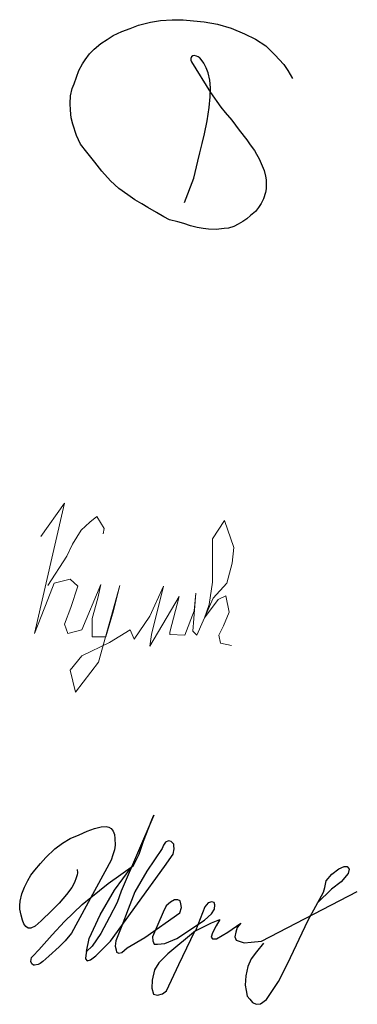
# Model space of a CAD drawing. Header units: millimetres. Extents: x -386473 to 311666, y -59266 to 291810.
# Tile 1 of 132: x -386473 to -385419, y 10004 to 13077. Entities that reach past the tile are written whole.
import ezdxf

# ---------------------------------------------------------------- set-up
doc = ezdxf.new("R2010")
doc.units = ezdxf.units.MM
doc.layers.add('Выноски', color=20, linetype='Continuous', lineweight=20)

# ---------------------------------------------------------------- blocks, each defined once
blk = doc.blocks.new('11')
at = {"layer": 'Выноски'}
for p, q in [((48016, 66805.9), (48038.2, 66823.2)), ((48038.2, 66823.2), (48060.4, 66786.2)), ((47961.6, 66736.8), (47988.8, 66781.2)), ((47988.8, 66781.2), (48016, 66805.9)), ((48060.4, 66786.2), (48058, 66768.9)), ((47944.3, 66699.8), (47961.6, 66736.8)), ((47885.1, 66608.4), (47944.3, 66699.8))]:
    blk.add_line(p, q, dxfattribs=at)
blk.add_lwpolyline([(47862.8, 66761.5), (47936.9, 66865.2), (47843.1, 66457.8), (47885.1, 66564), (47904.8, 66615.8), (47954.2, 66628.2), (47978.9, 66605.9), (47956.7, 66539.3), (47936.9, 66487.4), (47946.8, 66457.8), (47991.3, 66470.2), (48050.6, 66610.9), (48040.7, 66568.9), (48023.4, 66504.7), (48023.4, 66447.9), (48065.4, 66447.9), (48090.1, 66529.4), (48109.8, 66608.4), (48043.2, 66368.9), (47971.5, 66275.1), (47954.2, 66344.2), (47991.3, 66388.7), (48077.7, 66430.6), (48142, 66470.2), (48154.3, 66440.5), (48203.7, 66512.1), (48245.7, 66605.9), (48208.7, 66455.3), (48203.7, 66418.3), (48295.1, 66573.8), (48265.5, 66462.7), (48265.5, 66455.3), (48312.4, 66452.9), (48342.1, 66529.4), (48347, 66583.7), (48337.1, 66465.2), (48349.5, 66452.9), (48401.3, 66568.9), (48443.3, 66615.8), (48460.6, 66677.5), (48465.6, 66726.9), (48435.9, 66810.9), (48398.9, 66754.1), (48398.9, 66618.3), (48389, 66549.2), (48374.2, 66507.2), (48416.2, 66564), (48440.9, 66576.3), (48450.7, 66524.5), (48433.5, 66482.5), (48418.6, 66452.9), (48423.6, 66428.2), (48458.2, 66420.8)], dxfattribs=at)
blk = doc.blocks.new('яяя')
at = {"lineweight": 30}
for points in [[(345423.9, 110431.9), (345425.5, 110409.9), (345423.9, 110396.9), (345417.3, 110378.9), (345405.9, 110349.5), (345390.4, 110318.6), (345356.9, 110274.5), (345309.6, 110220.7), (345264.7, 110175.8), (345197.8, 110109.7), (345161.1, 110077.1), (345133.4, 110065.7), (345116.2, 110065.7), (345102.4, 110074.7), (345090.1, 110091), (345082, 110114.6), (345073.8, 110146.4), (345065.6, 110182.3), (345064.1, 110206.1), (345067, 110233.6), (345076.9, 110278.3), (345094.5, 110320.2), (345114.3, 110361.2), (345133.5, 110394.7), (345159.1, 110427.6), (345194.9, 110469.3), (345227.5, 110506), (345284.4, 110560.3), (345331.4, 110595.2), (345379.4, 110625), (345435.4, 110647.7), (345485.9, 110670.4), (345531.9, 110686), (345573.5, 110696.2), (345604.8, 110698.5), (345620.8, 110695.3), (345635.5, 110686.7), (345647.6, 110671), (345655.9, 110648.6), (345658.8, 110624.7), (345659.4, 110583.5), (345656.2, 110552.8), (345646.7, 110522.7), (345635.1, 110489.2), (345387.5, 110032.7), (345349, 109985.1), (345311.3, 109948.3), (345246.7, 109889.4), (345209, 109857.5), (345191.9, 109843.6), (345179.6, 109837.1), (345156.7, 109833), (345150.1, 109834.6), (345140.3, 109842), (345134.6, 109855.9), (345137.8, 109881.3), (345147.7, 109891.9), (345182.9, 109929.5), (345267.1, 110023.6), (345343.2, 110105.4), (345454.5, 110212.6), (345617.4, 110343.4), (345774.6, 110456.5), (345810.6, 110526), (345837.6, 110607), (345890, 110740.3), (345902.2, 110770.6), (345698.5, 110295.2), (345672.3, 110225.6), (345625.6, 110132.4), (345571.6, 110031.8), (345517.6, 109953.2), (345480.8, 109918.1), (345497.2, 110000.7), (345566.7, 110147.1), (345655.1, 110300.9), (345759.9, 110442.4)], [(345480.8, 109918.1), (345476.3, 109895.6), (345474.9, 109874.2), (345485.1, 109861.4), (345505.6, 109866), (345539.4, 109891.1), (345632.1, 109983.2), (345967.5, 110450.4), (346022.4, 110527.3), (346029.1, 110560.1), (346027.1, 110579), (346025.9, 110589.7), (346010.1, 110604.7), (345993.2, 110608.8), (345974.7, 110600.6), (345961.9, 110583.6), (345953.7, 110561.6), (345857, 110421.2), (345783.2, 110291.6), (345741.3, 110183.3), (345701.1, 110079.3), (345664.8, 109985.4), (345659.9, 109952.4), (345665.7, 109928.9), (345669.1, 109915), (345682.4, 109909.6), (345702, 109913.8), (345735.4, 109941.1), (345846, 110007.3), (346064.7, 110160), (346075.5, 110192.9), (346070.3, 110216.6), (346066.1, 110235.7), (346052.3, 110241.3), (346030.2, 110240.7), (346006.5, 110227.9), (345977.7, 110203.2), (345960.2, 110163.6), (345892.5, 110010.2), (345894.9, 109986.2), (345903.7, 109965.6), (345925.3, 109964), (345969.5, 109968.2), (346045.1, 109999.5), (346217.9, 110113.7), (346261.1, 110153.8), (346279.7, 110184.1), (346282.2, 110210.3), (346277.9, 110225.1), (346263.2, 110228.9), (346240.7, 110222.2), (346220.2, 110198.4), (346161.5, 110048.8), (345988.5, 109904.3), (345932.2, 109849), (345906.4, 109804.6), (345891.4, 109739.4), (345889.8, 109689.8), (345898.9, 109651.8), (345923.7, 109646.9), (345955.9, 109655.1), (345979.9, 109674.1), (346058.4, 109837.7), (346158.5, 110046.3), (346260.9, 110098), (346313.7, 110119.7), (346291.7, 110078.6), (346268.9, 110036.1), (346260.6, 110008.4), (346267.4, 109997.7), (346293, 109997.7), (346362.9, 110039.1), (346444.8, 110095.1), (346421.2, 110067.9), (346414.4, 110040.4), (346407, 110010.6), (346416.3, 109989.9), (346465.9, 109972.1), (346509.3, 109977), (346574.5, 109984.3), (347172.4, 110293)], [(346586.4, 109971.4), (346543.3, 109916.7), (346508.7, 109872.9), (346488.6, 109824.7), (346475.3, 109766.8), (346471.5, 109709.6), (346478.2, 109674.9), (346484.9, 109640.7), (346500.6, 109621.5), (346516.8, 109601.5), (346541.5, 109589.3), (346568, 109591.9), (346605.3, 109620.4), (346680, 109731.4), (346735.5, 109842.4), (346864.7, 110114.8), (346961.8, 110290.2), (346968.5, 110318.2), (346978.7, 110360.4), (347013.1, 110402.7), (347056.2, 110434.4), (347091, 110450.4), (347109.1, 110450.4), (347120.5, 110433.8), (347114.8, 110405.3), (347071.8, 110354.5), (347012.1, 110307.3), (346924.1, 110222.1)]]:
    blk.add_lwpolyline(points, dxfattribs=at)
blk = doc.blocks.new('Патрушев')
at = {"color": 5, "lineweight": 25}
blk.add_lwpolyline([(58.5, -35.09), (59.7, -31.98), (60.22, -29.81), (60.47, -28.76), (60.76, -27.56), (61.06, -26.32), (61.37, -24.67), (61.64, -22.98), (61.77, -21.63), (61.83, -20.46), (61.74, -19.5), (61.5, -18.56), (61.27, -17.93), (60.96, -17.34), (60.63, -16.86), (60.45, -16.66), (60.39, -16.62), (60.25, -16.53), (60.03, -16.42), (59.74, -16.36), (59.56, -16.39), (59.41, -16.5), (59.32, -16.73), (59.32, -16.96), (59.41, -17.15), (61.8, -21.04), (63.12, -22.91), (63.7, -23.61), (64.53, -24.59), (65.48, -25.87), (66.43, -27.07), (66.87, -27.73), (67.42, -28.44), (67.68, -28.93), (68, -29.52), (68.38, -30.41), (68.65, -31), (68.82, -31.71), (68.89, -32.2), (68.93, -32.68), (68.9, -33.35), (68.81, -33.79), (68.57, -34.59), (68.27, -35.18), (67.92, -35.7), (67.56, -36.23), (66.92, -36.75), (66.44, -37.14), (65.93, -37.49), (65.34, -37.85), (64.79, -38.12), (64.12, -38.33), (63.56, -38.4), (62.54, -38.51), (61.58, -38.47), (60.89, -38.38), (60.1, -38.27), (59.25, -38.05), (58.41, -37.75), (57.66, -37.55), (56.61, -37.27), (55.88, -36.92), (54.92, -36.35), (53.85, -35.72), (53.05, -35.25), (52.17, -34.73), (51.27, -34.08), (50.13, -33.27), (49.09, -32.31), (47.96, -31.09), (47.07, -29.92), (46.05, -28.68), (45.23, -27.65), (44.74, -26.54), (44.28, -25.09), (44.05, -24.29), (43.98, -23.29), (43.94, -22.47), (43.99, -21.49), (44.18, -20.57), (44.46, -19.97), (44.74, -19.1), (45.02, -18.24), (45.49, -17.42), (45.85, -16.92), (46.39, -16.14), (46.99, -15.53), (47.83, -14.81), (48.65, -14.29), (49.43, -13.79), (50.53, -13.27), (51.57, -12.89), (52.65, -12.48), (54.17, -12.1), (55.44, -11.87), (56.95, -11.79), (58.35, -11.79), (59.63, -11.91), (61, -12.05), (62.71, -12.35), (64.46, -12.88), (66.16, -13.58), (67.55, -14.27), (68.88, -15.13), (70.02, -16.25), (71.14, -17.49), (71.67, -18.26), (72.28, -19.27)], dxfattribs=at)

msp = doc.modelspace()

# ---------------------------------------------------------------- block references
at = {"color": 5, "xscale": 24.5, "yscale": 24.5, "zscale": 24.5}
msp.add_blockref('Патрушев', (-387391.4, 13365.9), dxfattribs=at)
at = {"color": 2, "lineweight": 60, "xscale": 0.5, "yscale": 0.5, "zscale": 0.5}
msp.add_blockref('яяя', (-559004.7, -44790.6), dxfattribs=at)
at = {"layer": 'Выноски', "color": 0}
msp.add_blockref('11', (-434269.6, -55296.9), dxfattribs=at)

doc.saveas('drawing.dxf')
